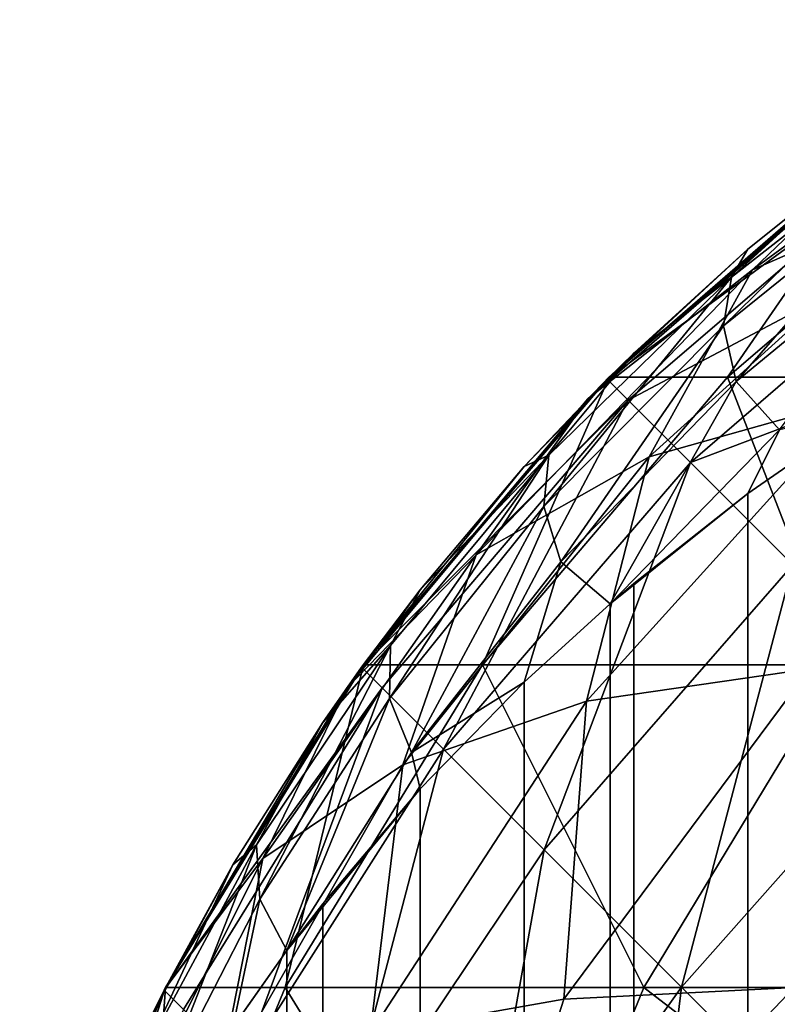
# Model space of a CAD drawing. Extents: x -547 to 547, y 0 to 578.
# Tile 39 of 256: x -546.927 to -546.455, y 577.171 to 577.784. Entities that reach past the tile are written whole.
import ezdxf

# ---------------------------------------------------------------- set-up
doc = ezdxf.new("R2010")
doc.units = 0
doc.header["$LTSCALE"] = 65.185185
for name, color, linetype in [('203', 7, 'CONTINUOUS'), ('204', 7, 'CONTINUOUS'), ('222', 7, 'CONTINUOUS'), ('232', 7, 'CONTINUOUS'), ('720', 7, 'CONTINUOUS'), ('721', 7, 'CONTINUOUS'), ('733', 7, 'CONTINUOUS')]:
    doc.layers.add(name, color=color, linetype=linetype)

msp = doc.modelspace()

# ---------------------------------------------------------------- linework, layer by layer
at = {"layer": '203', "color": 7, "linetype": 'CONTINUOUS'}
for points in [[(-546.40036, 577.53976, 42.59973), (-546.47378, 577.48881, 42.54094), (-546.38168, 1.5, 42.61353), (-546.40036, 577.53976, 42.59973)], [(-546.47378, 577.48881, 42.54094), (-546.54479, 577.43279, 42.4763), (-546.38168, 1.5, 42.61353), (-546.47378, 577.48881, 42.54094)], [(-546.54479, 577.43279, 42.4763), (-546.55957, 577.42019, 42.46175), (-546.38168, 1.5, 42.61353), (-546.54479, 577.43279, 42.4763)], [(-546.55957, 577.42019, 42.46175), (-546.61297, 577.37153, 42.40564), (-546.56066, 1.5, 42.46066), (-546.55957, 577.42019, 42.46175)], [(-546.38168, 1.5, 42.61353), (-546.55957, 577.42019, 42.46175), (-546.56066, 1.5, 42.46066), (-546.38168, 1.5, 42.61353)], [(-546.61297, 577.37153, 42.40564), (-546.6777, 577.30511, 42.32899), (-546.56066, 1.5, 42.46066), (-546.61297, 577.37153, 42.40564)], [(-546.6777, 577.30511, 42.32899), (-546.73843, 577.23348, 42.24634), (-546.71353, 1.5, 42.28168), (-546.6777, 577.30511, 42.32899)], [(-546.56066, 1.5, 42.46066), (-546.6777, 577.30511, 42.32899), (-546.71353, 1.5, 42.28168), (-546.56066, 1.5, 42.46066)], [(-546.73843, 577.23348, 42.24634), (-546.7607, 577.20439, 42.21279), (-546.71353, 1.5, 42.28168), (-546.73843, 577.23348, 42.24634)], [(-546.7607, 577.20439, 42.21279), (-546.79449, 577.15674, 42.15783), (-546.71353, 1.5, 42.28168), (-546.7607, 577.20439, 42.21279)]]:
    msp.add_3dface(points, dxfattribs=at)
at = {"layer": '204', "color": 7, "linetype": 'CONTINUOUS'}
for points in [[(-546.38225, 577.71311, -66.5), (-546.56133, 577.55999, -66.5), (-546.40036, 577.69973, 42.43976), (-546.38225, 577.71311, -66.5)], [(-546.40036, 577.69973, 42.43976), (-546.56133, 577.55999, -66.5), (-546.47378, 577.64094, 42.38881), (-546.40036, 577.69973, 42.43976)], [(-546.47378, 577.64094, 42.38881), (-546.56133, 577.55999, -66.5), (-546.54479, 577.5763, 42.33279), (-546.47378, 577.64094, 42.38881)], [(-546.54479, 577.5763, 42.33279), (-546.56133, 577.55999, -66.5), (-546.61297, 577.50564, 42.27153), (-546.54479, 577.5763, 42.33279)], [(-546.56133, 577.55999, -66.5), (-546.71422, 577.38072, -66.5), (-546.61297, 577.50564, 42.27153), (-546.56133, 577.55999, -66.5)], [(-546.61297, 577.50564, 42.27153), (-546.71422, 577.38072, -66.5), (-546.6777, 577.42899, 42.20511), (-546.61297, 577.50564, 42.27153)], [(-546.6777, 577.42899, 42.20511), (-546.71422, 577.38072, -66.5), (-546.73843, 577.34634, 42.13348), (-546.6777, 577.42899, 42.20511)], [(-546.71422, 577.38072, -66.5), (-546.83715, 577.17973, -66.5), (-546.73843, 577.34634, 42.13348), (-546.71422, 577.38072, -66.5)], [(-546.73843, 577.34634, 42.13348), (-546.83715, 577.17973, -66.5), (-546.79449, 577.25783, 42.05674), (-546.73843, 577.34634, 42.13348)], [(-546.79449, 577.25783, 42.05674), (-546.83715, 577.17973, -66.5), (-546.84521, 577.16363, 41.97517), (-546.79449, 577.25783, 42.05674)], [(-546.83715, 577.17973, -66.5), (-546.92709, 576.96196, -66.5), (-546.84521, 577.16363, 41.97517), (-546.83715, 577.17973, -66.5)]]:
    msp.add_3dface(points, dxfattribs=at)
at = {"layer": '222', "color": 7, "linetype": 'CONTINUOUS'}
for points in [[(-546.56133, 577.55999, -66.5), (-546.38225, 577.71311, -66.5), (-546.36939, 577.70025, -66.73141), (-546.56133, 577.55999, -66.5)], [(-546.54828, 577.54695, -66.73456), (-546.56133, 577.55999, -66.5), (-546.36939, 577.70025, -66.73141), (-546.54828, 577.54695, -66.73456)], [(-546.33113, 577.66199, -66.95715), (-546.54828, 577.54695, -66.73456), (-546.36939, 577.70025, -66.73141), (-546.33113, 577.66199, -66.95715)], [(-546.50946, 577.50812, -66.96335), (-546.54828, 577.54695, -66.73456), (-546.33113, 577.66199, -66.95715), (-546.50946, 577.50812, -66.96335)], [(-546.26842, 577.59928, -67.17166), (-546.50946, 577.50812, -66.96335), (-546.33113, 577.66199, -66.95715), (-546.26842, 577.59928, -67.17166)], [(-546.44581, 577.44448, -67.18073), (-546.50946, 577.50812, -66.96335), (-546.26842, 577.59928, -67.17166), (-546.44581, 577.44448, -67.18073)], [(-546.71422, 577.38072, -66.5), (-546.56133, 577.55999, -66.5), (-546.54828, 577.54695, -66.73456), (-546.71422, 577.38072, -66.5)], [(-546.70139, 577.36789, -66.73115), (-546.71422, 577.38072, -66.5), (-546.54828, 577.54695, -66.73456), (-546.70139, 577.36789, -66.73115)], [(-546.66321, 577.32971, -66.95665), (-546.70139, 577.36789, -66.73115), (-546.54828, 577.54695, -66.73456), (-546.66321, 577.32971, -66.95665)], [(-546.50946, 577.50812, -66.96335), (-546.66321, 577.32971, -66.95665), (-546.54828, 577.54695, -66.73456), (-546.50946, 577.50812, -66.96335)], [(-546.60061, 577.26712, -67.17095), (-546.66321, 577.32971, -66.95665), (-546.50946, 577.50812, -66.96335), (-546.60061, 577.26712, -67.17095)], [(-546.44581, 577.44448, -67.18073), (-546.60061, 577.26712, -67.17095), (-546.50946, 577.50812, -66.96335), (-546.44581, 577.44448, -67.18073)], [(-546.51514, 577.18165, -67.36882), (-546.60061, 577.26712, -67.17095), (-546.44581, 577.44448, -67.18073), (-546.51514, 577.18165, -67.36882)], [(-546.35892, 577.35758, -67.38137), (-546.51514, 577.18165, -67.36882), (-546.44581, 577.44448, -67.18073), (-546.35892, 577.35758, -67.38137)], [(-546.83715, 577.17973, -66.5), (-546.71422, 577.38072, -66.5), (-546.70139, 577.36789, -66.73115), (-546.83715, 577.17973, -66.5)], [(-546.8251, 577.16767, -66.71985), (-546.83715, 577.17973, -66.5), (-546.70139, 577.36789, -66.73115), (-546.8251, 577.16767, -66.71985)], [(-546.78922, 577.1318, -66.93444), (-546.8251, 577.16767, -66.71985), (-546.70139, 577.36789, -66.73115), (-546.78922, 577.1318, -66.93444)], [(-546.66321, 577.32971, -66.95665), (-546.78922, 577.1318, -66.93444), (-546.70139, 577.36789, -66.73115), (-546.66321, 577.32971, -66.95665)], [(-546.40888, 577.07539, -67.5454), (-546.51514, 577.18165, -67.36882), (-546.35892, 577.35758, -67.38137), (-546.40888, 577.07539, -67.5454)], [(-546.73039, 577.07296, -67.13864), (-546.78922, 577.1318, -66.93444), (-546.66321, 577.32971, -66.95665), (-546.73039, 577.07296, -67.13864)], [(-546.60061, 577.26712, -67.17095), (-546.73039, 577.07296, -67.13864), (-546.66321, 577.32971, -66.95665), (-546.60061, 577.26712, -67.17095)], [(-546.65, 576.99257, -67.32758), (-546.73039, 577.07296, -67.13864), (-546.60061, 577.26712, -67.17095), (-546.65, 576.99257, -67.32758)], [(-546.51514, 577.18165, -67.36882), (-546.65, 576.99257, -67.32758), (-546.60061, 577.26712, -67.17095), (-546.51514, 577.18165, -67.36882)], [(-546.54997, 576.89255, -67.49673), (-546.65, 576.99257, -67.32758), (-546.51514, 577.18165, -67.36882), (-546.54997, 576.89255, -67.49673)], [(-546.40888, 577.07539, -67.5454), (-546.54997, 576.89255, -67.49673), (-546.51514, 577.18165, -67.36882), (-546.40888, 577.07539, -67.5454)], [(-546.92709, 576.96196, -66.5), (-546.83715, 577.17973, -66.5), (-546.8251, 577.16767, -66.71985), (-546.92709, 576.96196, -66.5)]]:
    msp.add_3dface(points, dxfattribs=at)
at = {"layer": '232', "color": 7, "linetype": 'CONTINUOUS'}
for points in [[(-546.35418, 577.725, 42.52396), (-546.48386, 577.62357, 42.43745), (-546.48894, 577.59324, 42.47958), (-546.35418, 577.725, 42.52396)], [(-546.36062, 577.69665, 42.56729), (-546.35418, 577.725, 42.52396), (-546.48894, 577.59324, 42.47958), (-546.36062, 577.69665, 42.56729)], [(-546.35418, 577.725, 42.52396), (-546.40036, 577.69973, 42.43976), (-546.48386, 577.62357, 42.43745), (-546.35418, 577.725, 42.52396)], [(-546.36062, 577.69665, 42.56729), (-546.48894, 577.59324, 42.47958), (-546.48111, 577.55864, 42.51803), (-546.36062, 577.69665, 42.56729)], [(-546.40036, 577.69973, 42.43976), (-546.47378, 577.64094, 42.38881), (-546.48386, 577.62357, 42.43745), (-546.40036, 577.69973, 42.43976)], [(-546.35532, 577.66216, 42.60621), (-546.36062, 577.69665, 42.56729), (-546.48111, 577.55864, 42.51803), (-546.35532, 577.66216, 42.60621)], [(-546.35532, 577.66216, 42.60621), (-546.48111, 577.55864, 42.51803), (-546.45415, 577.52848, 42.55579), (-546.35532, 577.66216, 42.60621)], [(-546.47378, 577.64094, 42.38881), (-546.54479, 577.5763, 42.33279), (-546.48386, 577.62357, 42.43745), (-546.47378, 577.64094, 42.38881)], [(-546.48386, 577.62357, 42.43745), (-546.59774, 577.51266, 42.34264), (-546.60084, 577.48073, 42.38376), (-546.48386, 577.62357, 42.43745)], [(-546.48894, 577.59324, 42.47958), (-546.48386, 577.62357, 42.43745), (-546.60084, 577.48073, 42.38376), (-546.48894, 577.59324, 42.47958)], [(-546.48386, 577.62357, 42.43745), (-546.54479, 577.5763, 42.33279), (-546.59774, 577.51266, 42.34264), (-546.48386, 577.62357, 42.43745)], [(-546.48894, 577.59324, 42.47958), (-546.60084, 577.48073, 42.38376), (-546.5902, 577.44644, 42.4219), (-546.48894, 577.59324, 42.47958)], [(-546.48111, 577.55864, 42.51803), (-546.48894, 577.59324, 42.47958), (-546.5902, 577.44644, 42.4219), (-546.48111, 577.55864, 42.51803)], [(-546.54479, 577.5763, 42.33279), (-546.61297, 577.50564, 42.27153), (-546.59774, 577.51266, 42.34264), (-546.54479, 577.5763, 42.33279)], [(-546.55957, 577.42019, 42.46175), (-546.48111, 577.55864, 42.51803), (-546.5902, 577.44644, 42.4219), (-546.55957, 577.42019, 42.46175)], [(-546.48111, 577.55864, 42.51803), (-546.55957, 577.42019, 42.46175), (-546.45415, 577.52848, 42.55579), (-546.48111, 577.55864, 42.51803)], [(-546.47378, 577.48881, 42.54094), (-546.40036, 577.53976, 42.59973), (-546.45415, 577.52848, 42.55579), (-546.47378, 577.48881, 42.54094)], [(-546.55957, 577.42019, 42.46175), (-546.47378, 577.48881, 42.54094), (-546.45415, 577.52848, 42.55579), (-546.55957, 577.42019, 42.46175)], [(-546.59774, 577.51266, 42.34264), (-546.69616, 577.39433, 42.24126), (-546.69682, 577.36123, 42.28155), (-546.59774, 577.51266, 42.34264)], [(-546.60084, 577.48073, 42.38376), (-546.59774, 577.51266, 42.34264), (-546.69682, 577.36123, 42.28155), (-546.60084, 577.48073, 42.38376)], [(-546.59774, 577.51266, 42.34264), (-546.6777, 577.42899, 42.20511), (-546.69616, 577.39433, 42.24126), (-546.59774, 577.51266, 42.34264)], [(-546.61297, 577.50564, 42.27153), (-546.6777, 577.42899, 42.20511), (-546.59774, 577.51266, 42.34264), (-546.61297, 577.50564, 42.27153)], [(-546.55957, 577.42019, 42.46175), (-546.54479, 577.43279, 42.4763), (-546.47378, 577.48881, 42.54094), (-546.55957, 577.42019, 42.46175)], [(-546.60084, 577.48073, 42.38376), (-546.69682, 577.36123, 42.28155), (-546.68323, 577.32769, 42.31955), (-546.60084, 577.48073, 42.38376)], [(-546.5902, 577.44644, 42.4219), (-546.60084, 577.48073, 42.38376), (-546.68323, 577.32769, 42.31955), (-546.5902, 577.44644, 42.4219)], [(-546.61297, 577.37153, 42.40564), (-546.5902, 577.44644, 42.4219), (-546.68323, 577.32769, 42.31955), (-546.61297, 577.37153, 42.40564)], [(-546.61297, 577.37153, 42.40564), (-546.55957, 577.42019, 42.46175), (-546.5902, 577.44644, 42.4219), (-546.61297, 577.37153, 42.40564)], [(-546.6777, 577.42899, 42.20511), (-546.73843, 577.34634, 42.13348), (-546.69616, 577.39433, 42.24126), (-546.6777, 577.42899, 42.20511)], [(-546.69616, 577.39433, 42.24126), (-546.73843, 577.34634, 42.13348), (-546.77963, 577.27024, 42.1347), (-546.69616, 577.39433, 42.24126)], [(-546.69616, 577.39433, 42.24126), (-546.77963, 577.27024, 42.1347), (-546.77754, 577.23642, 42.17435), (-546.69616, 577.39433, 42.24126)], [(-546.69682, 577.36123, 42.28155), (-546.69616, 577.39433, 42.24126), (-546.77754, 577.23642, 42.17435), (-546.69682, 577.36123, 42.28155)], [(-546.6777, 577.30511, 42.32899), (-546.61297, 577.37153, 42.40564), (-546.68323, 577.32769, 42.31955), (-546.6777, 577.30511, 42.32899)], [(-546.7607, 577.20439, 42.21279), (-546.69682, 577.36123, 42.28155), (-546.77754, 577.23642, 42.17435), (-546.7607, 577.20439, 42.21279)], [(-546.69682, 577.36123, 42.28155), (-546.7607, 577.20439, 42.21279), (-546.68323, 577.32769, 42.31955), (-546.69682, 577.36123, 42.28155)], [(-546.73843, 577.34634, 42.13348), (-546.79449, 577.25783, 42.05674), (-546.77963, 577.27024, 42.1347), (-546.73843, 577.34634, 42.13348)], [(-546.7607, 577.20439, 42.21279), (-546.6777, 577.30511, 42.32899), (-546.68323, 577.32769, 42.31955), (-546.7607, 577.20439, 42.21279)], [(-546.7607, 577.20439, 42.21279), (-546.73843, 577.23348, 42.24634), (-546.6777, 577.30511, 42.32899), (-546.7607, 577.20439, 42.21279)], [(-546.77963, 577.27024, 42.1347), (-546.79449, 577.25783, 42.05674), (-546.8487, 577.14173, 42.02411), (-546.77963, 577.27024, 42.1347)], [(-546.77963, 577.27024, 42.1347), (-546.8487, 577.14173, 42.02411), (-546.84366, 577.10767, 42.0633), (-546.77963, 577.27024, 42.1347)], [(-546.77754, 577.23642, 42.17435), (-546.77963, 577.27024, 42.1347), (-546.84366, 577.10767, 42.0633), (-546.77754, 577.23642, 42.17435)], [(-546.79449, 577.25783, 42.05674), (-546.84521, 577.16363, 41.97517), (-546.8487, 577.14173, 42.02411), (-546.79449, 577.25783, 42.05674)], [(-546.79449, 577.15674, 42.15783), (-546.77754, 577.23642, 42.17435), (-546.84366, 577.10767, 42.0633), (-546.79449, 577.15674, 42.15783)], [(-546.79449, 577.15674, 42.15783), (-546.7607, 577.20439, 42.21279), (-546.77754, 577.23642, 42.17435), (-546.79449, 577.15674, 42.15783)]]:
    msp.add_3dface(points, dxfattribs=at)
at = {"layer": '720', "color": 7, "linetype": 'CONTINUOUS'}
for points in [[(-546.55999, 577.56133, 46), (-546.38072, 577.71422, 46), (-546.38184, 577.71341, 44.5), (-546.55999, 577.56133, 46)], [(-546.56084, 577.56048, 44.5), (-546.55999, 577.56133, 46), (-546.38184, 577.71341, 44.5), (-546.56084, 577.56048, 44.5)], [(-546.71311, 577.38225, 46), (-546.55999, 577.56133, 46), (-546.57343, 577.54773, 44.5), (-546.71311, 577.38225, 46)], [(-546.57343, 577.54773, 44.5), (-546.55999, 577.56133, 46), (-546.56084, 577.56048, 44.5), (-546.57343, 577.54773, 44.5)], [(-546.7137, 577.38144, 44.5), (-546.71311, 577.38225, 46), (-546.57343, 577.54773, 44.5), (-546.7137, 577.38144, 44.5)], [(-546.8363, 577.18141, 46), (-546.71311, 577.38225, 46), (-546.83667, 577.18068, 44.5), (-546.8363, 577.18141, 46)], [(-546.83667, 577.18068, 44.5), (-546.71311, 577.38225, 46), (-546.72371, 577.36749, 44.5), (-546.83667, 577.18068, 44.5)], [(-546.72371, 577.36749, 44.5), (-546.71311, 577.38225, 46), (-546.7137, 577.38144, 44.5), (-546.72371, 577.36749, 44.5)], [(-546.92651, 576.96375, 46), (-546.8363, 577.18141, 46), (-546.91046, 577.01051, 44.5), (-546.92651, 576.96375, 46)], [(-546.91046, 577.01051, 44.5), (-546.8363, 577.18141, 46), (-546.83667, 577.18068, 44.5), (-546.91046, 577.01051, 44.5)]]:
    msp.add_3dface(points, dxfattribs=at)
at = {"layer": '721', "color": 7, "linetype": 'CONTINUOUS'}
for points in [[(-546.48636, 577.56133, 47.78041), (-546.38072, 577.71422, 46), (-546.55999, 577.56133, 46), (-546.48636, 577.56133, 47.78041)], [(-546.3077, 577.71422, 47.76561), (-546.38072, 577.71422, 46), (-546.48636, 577.56133, 47.78041), (-546.3077, 577.71422, 47.76561)], [(-546.26594, 577.56133, 49.54866), (-546.3077, 577.71422, 47.76561), (-546.48636, 577.56133, 47.78041), (-546.26594, 577.56133, 49.54866)], [(-546.63895, 577.38225, 47.79305), (-546.55999, 577.56133, 46), (-546.71311, 577.38225, 46), (-546.63895, 577.38225, 47.79305)], [(-546.48636, 577.56133, 47.78041), (-546.55999, 577.56133, 46), (-546.63895, 577.38225, 47.79305), (-546.48636, 577.56133, 47.78041)], [(-546.41697, 577.38225, 49.57386), (-546.48636, 577.56133, 47.78041), (-546.63895, 577.38225, 47.79305), (-546.41697, 577.38225, 49.57386)], [(-546.26594, 577.56133, 49.54866), (-546.48636, 577.56133, 47.78041), (-546.41697, 577.38225, 49.57386), (-546.26594, 577.56133, 49.54866)], [(-546.76171, 577.18141, 47.80323), (-546.71311, 577.38225, 46), (-546.8363, 577.18141, 46), (-546.76171, 577.18141, 47.80323)], [(-546.63895, 577.38225, 47.79305), (-546.71311, 577.38225, 46), (-546.76171, 577.18141, 47.80323), (-546.63895, 577.38225, 47.79305)], [(-546.53848, 577.18141, 49.59414), (-546.63895, 577.38225, 47.79305), (-546.76171, 577.18141, 47.80323), (-546.53848, 577.18141, 49.59414)], [(-546.41697, 577.38225, 49.57386), (-546.63895, 577.38225, 47.79305), (-546.53848, 577.18141, 49.59414), (-546.41697, 577.38225, 49.57386)], [(-546.16811, 577.18141, 51.36049), (-546.41697, 577.38225, 49.57386), (-546.53848, 577.18141, 49.59414), (-546.16811, 577.18141, 51.36049)], [(-546.85162, 576.96375, 47.81068), (-546.8363, 577.18141, 46), (-546.92651, 576.96375, 46), (-546.85162, 576.96375, 47.81068)], [(-546.76171, 577.18141, 47.80323), (-546.8363, 577.18141, 46), (-546.85162, 576.96375, 47.81068), (-546.76171, 577.18141, 47.80323)], [(-546.62746, 576.96375, 49.60899), (-546.76171, 577.18141, 47.80323), (-546.85162, 576.96375, 47.81068), (-546.62746, 576.96375, 49.60899)], [(-546.53848, 577.18141, 49.59414), (-546.76171, 577.18141, 47.80323), (-546.62746, 576.96375, 49.60899), (-546.53848, 577.18141, 49.59414)], [(-546.25557, 576.96375, 51.38264), (-546.53848, 577.18141, 49.59414), (-546.62746, 576.96375, 49.60899), (-546.25557, 576.96375, 51.38264)], [(-546.16811, 577.18141, 51.36049), (-546.53848, 577.18141, 49.59414), (-546.25557, 576.96375, 51.38264), (-546.16811, 577.18141, 51.36049)]]:
    msp.add_3dface(points, dxfattribs=at)
at = {"layer": '733', "color": 7, "linetype": 'CONTINUOUS'}
for points in [[(-546.38184, 577.71341, 44.5), (-546.25813, 577.78378, 44.33522), (-546.47079, 577.62818, 44.31351), (-546.38184, 577.71341, 44.5)], [(-546.47079, 577.62818, 44.31351), (-546.25813, 577.78378, 44.33522), (-546.3457, 577.68301, 44.13218), (-546.47079, 577.62818, 44.31351)], [(-546.57343, 577.54773, 44.5), (-546.56084, 577.56048, 44.5), (-546.38184, 577.71341, 44.5), (-546.57343, 577.54773, 44.5)], [(-546.57343, 577.54773, 44.5), (-546.38184, 577.71341, 44.5), (-546.47079, 577.62818, 44.31351), (-546.57343, 577.54773, 44.5)], [(-546.47079, 577.62818, 44.31351), (-546.3457, 577.68301, 44.13218), (-546.53517, 577.51164, 44.1063), (-546.47079, 577.62818, 44.31351)], [(-546.53517, 577.51164, 44.1063), (-546.3457, 577.68301, 44.13218), (-546.40298, 577.54883, 43.92157), (-546.53517, 577.51164, 44.1063)], [(-546.57343, 577.54773, 44.5), (-546.47079, 577.62818, 44.31351), (-546.64299, 577.45063, 44.30029), (-546.57343, 577.54773, 44.5)], [(-546.64299, 577.45063, 44.30029), (-546.47079, 577.62818, 44.31351), (-546.53517, 577.51164, 44.1063), (-546.64299, 577.45063, 44.30029)], [(-546.53517, 577.51164, 44.1063), (-546.40298, 577.54883, 43.92157), (-546.57415, 577.3597, 43.90241), (-546.53517, 577.51164, 44.1063)], [(-546.57415, 577.3597, 43.90241), (-546.40298, 577.54883, 43.92157), (-546.43539, 577.37973, 43.72468), (-546.57415, 577.3597, 43.90241)], [(-546.72371, 577.36749, 44.5), (-546.7137, 577.38144, 44.5), (-546.57343, 577.54773, 44.5), (-546.72371, 577.36749, 44.5)], [(-546.72371, 577.36749, 44.5), (-546.57343, 577.54773, 44.5), (-546.64299, 577.45063, 44.30029), (-546.72371, 577.36749, 44.5)], [(-546.64299, 577.45063, 44.30029), (-546.53517, 577.51164, 44.1063), (-546.68845, 577.32008, 44.09375), (-546.64299, 577.45063, 44.30029)], [(-546.68845, 577.32008, 44.09375), (-546.53517, 577.51164, 44.1063), (-546.57415, 577.3597, 43.90241), (-546.68845, 577.32008, 44.09375)], [(-546.72371, 577.36749, 44.5), (-546.64299, 577.45063, 44.30029), (-546.77569, 577.26179, 44.29433), (-546.72371, 577.36749, 44.5)], [(-546.77569, 577.26179, 44.29433), (-546.64299, 577.45063, 44.30029), (-546.68845, 577.32008, 44.09375), (-546.77569, 577.26179, 44.29433)], [(-546.57415, 577.3597, 43.90241), (-546.43539, 577.37973, 43.72468), (-546.58839, 577.17424, 43.71845), (-546.57415, 577.3597, 43.90241)], [(-546.58839, 577.17424, 43.71845), (-546.43539, 577.37973, 43.72468), (-546.4449, 577.18141, 43.5551), (-546.58839, 577.17424, 43.71845)], [(-546.83667, 577.18068, 44.5), (-546.72371, 577.36749, 44.5), (-546.77569, 577.26179, 44.29433), (-546.83667, 577.18068, 44.5)], [(-546.68845, 577.32008, 44.09375), (-546.57415, 577.3597, 43.90241), (-546.70898, 577.15289, 43.89825), (-546.68845, 577.32008, 44.09375)], [(-546.70898, 577.15289, 43.89825), (-546.57415, 577.3597, 43.90241), (-546.58839, 577.17424, 43.71845), (-546.70898, 577.15289, 43.89825)], [(-546.77569, 577.26179, 44.29433), (-546.68845, 577.32008, 44.09375), (-546.80414, 577.11781, 44.0907), (-546.77569, 577.26179, 44.29433)], [(-546.80414, 577.11781, 44.0907), (-546.68845, 577.32008, 44.09375), (-546.70898, 577.15289, 43.89825), (-546.80414, 577.11781, 44.0907)], [(-546.83667, 577.18068, 44.5), (-546.77569, 577.26179, 44.29433), (-546.87187, 577.06974, 44.29175), (-546.83667, 577.18068, 44.5)], [(-546.87187, 577.06974, 44.29175), (-546.77569, 577.26179, 44.29433), (-546.80414, 577.11781, 44.0907), (-546.87187, 577.06974, 44.29175)], [(-546.91046, 577.01051, 44.5), (-546.83667, 577.18068, 44.5), (-546.87187, 577.06974, 44.29175), (-546.91046, 577.01051, 44.5)], [(-546.58839, 577.17424, 43.71845), (-546.4449, 577.18141, 43.5551), (-546.65718, 576.95844, 43.66288), (-546.58839, 577.17424, 43.71845)], [(-546.65718, 576.95844, 43.66288), (-546.4449, 577.18141, 43.5551), (-546.5087, 576.96375, 43.4913), (-546.65718, 576.95844, 43.66288)], [(-546.4449, 577.18141, 43.5551), (-546.28155, 577.17424, 43.41161), (-546.5087, 576.96375, 43.4913), (-546.4449, 577.18141, 43.5551)], [(-546.70898, 577.15289, 43.89825), (-546.58839, 577.17424, 43.71845), (-546.65718, 576.95844, 43.66288), (-546.70898, 577.15289, 43.89825)], [(-546.5087, 576.96375, 43.4913), (-546.28155, 577.17424, 43.41161), (-546.33712, 576.95844, 43.34282), (-546.5087, 576.96375, 43.4913)]]:
    msp.add_3dface(points, dxfattribs=at)

doc.saveas('drawing.dxf')
